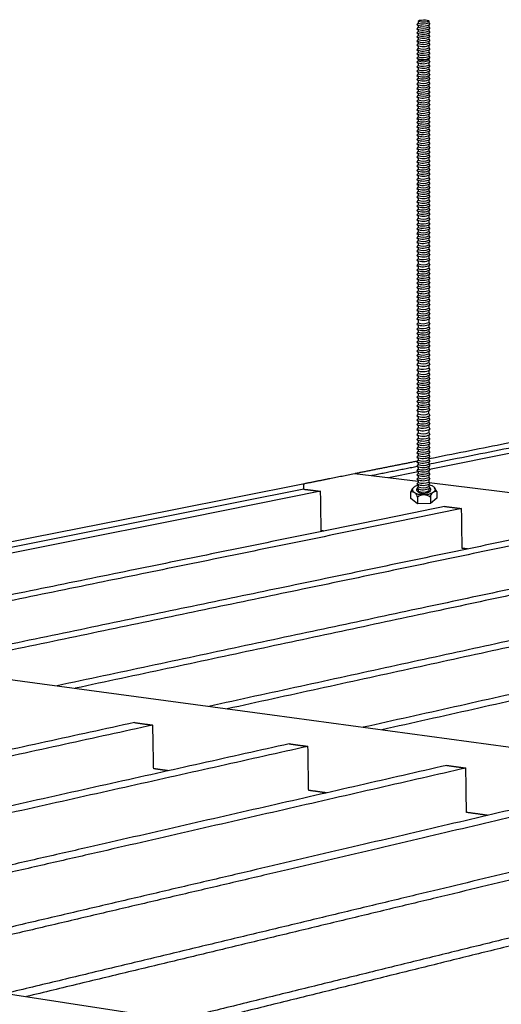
# Model space of a CAD drawing. Header units: millimetres. Extents: x 2538 to 24562, y 4449 to 23795.
# Tile 17 of 256: x 6750 to 6908, y 6913 to 7236. Entities that reach past the tile are written whole.
import ezdxf

# ---------------------------------------------------------------- set-up
doc = ezdxf.new("R2010")
doc.units = ezdxf.units.MM
doc.layers.add('_HD_tornillo', color=30, linetype='Continuous')
doc.layers.add('Make2D$Visible$Curves', color=7, linetype='Continuous', true_color=0x000000)

# ---------------------------------------------------------------- blocks, each defined once
blk = doc.blocks.new('varilla roscada ISO')
for p, q in [((1059.908, -963.578), (1059.822, -963.695)), ((1059.822, -963.695), (1059.908, -963.791)), ((1059.908, -963.901), (1059.822, -964.017)), ((1059.822, -964.017), (1059.908, -964.114)), ((1059.908, -963.455), (1059.908, -963.578)), ((1059.908, -963.777), (1059.908, -963.901)), ((1060.76, -963.391), (1060.76, -963.521)), ((1060.76, -963.421), (1060.76, -963.545)), ((1060.76, -963.758), (1060.832, -963.67)), ((1060.76, -963.744), (1060.76, -963.868)), ((1060.76, -964.081), (1060.832, -963.993)), ((1060.761, -963.545), (1060.832, -963.67)), ((1060.761, -963.867), (1060.832, -963.993)), ((1059.908, -964.223), (1059.822, -964.339)), ((1059.822, -964.339), (1059.908, -964.436)), ((1059.908, -964.546), (1059.822, -964.662)), ((1059.822, -964.662), (1059.908, -964.759)), ((1059.908, -964.1), (1059.908, -964.223)), ((1059.908, -964.422), (1059.908, -964.546)), ((1059.908, -964.744), (1059.908, -964.868)), ((1060.76, -964.066), (1060.76, -964.19)), ((1060.76, -964.403), (1060.832, -964.315)), ((1060.76, -964.389), (1060.76, -964.513)), ((1060.76, -964.726), (1060.832, -964.638)), ((1060.76, -964.711), (1060.76, -964.835)), ((1060.761, -964.19), (1060.832, -964.315)), ((1060.761, -964.512), (1060.832, -964.638)), ((1060.761, -964.835), (1060.832, -964.96)), ((1059.908, -964.868), (1059.822, -964.984)), ((1059.822, -964.984), (1059.908, -965.081)), ((1059.908, -965.191), (1059.822, -965.307)), ((1059.822, -965.307), (1059.908, -965.404)), ((1059.908, -965.552), (1059.822, -965.668)), ((1059.908, -965.081), (1059.908, -965.191)), ((1059.908, -965.404), (1059.908, -965.552)), ((1060.76, -965.048), (1060.832, -964.96)), ((1060.76, -965.048), (1060.76, -965.158)), ((1060.76, -965.371), (1060.832, -965.283)), ((1060.76, -965.371), (1060.76, -965.518)), ((1060.761, -965.157), (1060.832, -965.283)), ((1060.761, -965.518), (1060.832, -965.644)), ((1059.822, -965.668), (1059.908, -965.765)), ((1059.822, -965.668), (1059.908, -965.765)), ((1059.908, -965.887), (1059.822, -966.003)), ((1059.822, -966.003), (1059.908, -966.1)), ((1059.908, -966.224), (1059.822, -966.34)), ((1059.822, -966.34), (1059.908, -966.437)), ((1059.908, -965.765), (1059.908, -965.887)), ((1059.908, -966.1), (1059.908, -966.224)), ((1060.76, -965.731), (1060.832, -965.644)), ((1060.76, -965.731), (1060.832, -965.644)), ((1060.76, -965.731), (1060.76, -965.854)), ((1060.76, -966.067), (1060.832, -965.979)), ((1060.76, -966.067), (1060.76, -966.191)), ((1060.76, -966.404), (1060.832, -966.316)), ((1060.761, -965.853), (1060.832, -965.979)), ((1060.761, -966.19), (1060.832, -966.316)), ((1059.908, -966.546), (1059.822, -966.662)), ((1059.822, -966.662), (1059.908, -966.759)), ((1059.908, -966.907), (1059.822, -967.023)), ((1059.822, -967.023), (1059.908, -967.12)), ((1059.822, -967.023), (1059.908, -967.12)), ((1059.908, -966.437), (1059.908, -966.546)), ((1059.908, -966.759), (1059.908, -966.907)), ((1059.908, -967.12), (1059.908, -967.243)), ((1060.76, -966.404), (1060.76, -966.513)), ((1060.76, -966.726), (1060.832, -966.638)), ((1060.76, -966.726), (1060.76, -966.874)), ((1060.76, -967.087), (1060.832, -966.999)), ((1060.76, -967.087), (1060.832, -966.999)), ((1060.76, -967.087), (1060.76, -967.209)), ((1060.761, -966.513), (1060.832, -966.638)), ((1060.761, -966.873), (1060.832, -966.999)), ((1059.908, -967.243), (1059.822, -967.359)), ((1059.822, -967.359), (1059.908, -967.456)), ((1059.908, -967.579), (1059.822, -967.696)), ((1059.822, -967.696), (1059.908, -967.792)), ((1059.908, -967.902), (1059.822, -968.018)), ((1059.908, -967.456), (1059.908, -967.579)), ((1059.908, -967.792), (1059.908, -967.902)), ((1060.76, -967.423), (1060.832, -967.335)), ((1060.76, -967.423), (1060.76, -967.546)), ((1060.76, -967.759), (1060.832, -967.672)), ((1060.76, -967.759), (1060.76, -967.869)), ((1060.761, -967.209), (1060.832, -967.335)), ((1060.761, -967.546), (1060.832, -967.672)), ((1060.761, -967.868), (1060.832, -967.994)), ((1059.822, -968.018), (1059.908, -968.115)), ((1059.908, -968.263), (1059.822, -968.379)), ((1059.822, -968.379), (1059.908, -968.476)), ((1059.822, -968.379), (1059.908, -968.476)), ((1059.908, -968.598), (1059.822, -968.714)), ((1059.822, -968.714), (1059.908, -968.811)), ((1059.908, -968.115), (1059.908, -968.263)), ((1059.908, -968.476), (1059.908, -968.598)), ((1060.76, -968.082), (1060.832, -967.994)), ((1060.76, -968.082), (1060.76, -968.23)), ((1060.76, -968.443), (1060.832, -968.355)), ((1060.76, -968.443), (1060.832, -968.355)), ((1060.76, -968.443), (1060.76, -968.565)), ((1060.76, -968.778), (1060.832, -968.69)), ((1060.761, -968.229), (1060.832, -968.355)), ((1060.761, -968.565), (1060.832, -968.69)), ((1059.908, -968.935), (1059.822, -969.051)), ((1059.822, -969.051), (1059.908, -969.148)), ((1059.908, -969.258), (1059.822, -969.374)), ((1059.822, -969.374), (1059.908, -969.471)), ((1059.908, -968.811), (1059.908, -968.935)), ((1059.908, -969.148), (1059.908, -969.258)), ((1059.908, -969.471), (1059.908, -969.618)), ((1060.76, -968.778), (1060.76, -968.902)), ((1060.76, -969.115), (1060.832, -969.027)), ((1060.76, -969.115), (1060.76, -969.224)), ((1060.76, -969.437), (1060.832, -969.35)), ((1060.76, -969.437), (1060.76, -969.585)), ((1060.761, -968.901), (1060.832, -969.027)), ((1060.761, -969.224), (1060.832, -969.35)), ((1059.908, -969.618), (1059.822, -969.735)), ((1059.822, -969.735), (1059.908, -969.831)), ((1059.908, -969.943), (1059.822, -970.059)), ((1059.822, -970.059), (1059.908, -970.156)), ((1059.908, -969.831), (1059.908, -969.943)), ((1059.908, -970.156), (1059.908, -970.279)), ((1060.76, -969.798), (1060.832, -969.711)), ((1060.76, -969.798), (1060.76, -969.91)), ((1060.76, -970.123), (1060.832, -970.035)), ((1060.76, -970.123), (1060.76, -970.245)), ((1060.761, -969.585), (1060.832, -969.711)), ((1060.761, -969.909), (1060.832, -970.035)), ((1060.761, -970.245), (1060.832, -970.371)), ((1059.908, -970.279), (1059.822, -970.395)), ((1059.822, -970.395), (1059.908, -970.492)), ((1059.908, -970.615), (1059.822, -970.731)), ((1059.822, -970.731), (1059.908, -970.828)), ((1059.908, -970.958), (1059.822, -971.075)), ((1059.908, -970.492), (1059.908, -970.615)), ((1059.908, -970.828), (1059.908, -970.958)), ((1060.76, -970.458), (1060.832, -970.371)), ((1060.76, -970.458), (1060.76, -970.582)), ((1060.76, -970.795), (1060.832, -970.707)), ((1060.76, -970.795), (1060.76, -970.925)), ((1060.761, -970.582), (1060.832, -970.707)), ((1060.761, -970.925), (1060.832, -971.05)), ((1059.822, -971.075), (1059.908, -971.171)), ((1059.908, -971.297), (1059.822, -971.413)), ((1059.822, -971.413), (1059.908, -971.51)), ((1059.908, -971.622), (1059.822, -971.738)), ((1059.822, -971.738), (1059.908, -971.835)), ((1059.908, -971.171), (1059.908, -971.297)), ((1059.908, -971.51), (1059.908, -971.622)), ((1060.76, -971.138), (1060.832, -971.05)), ((1060.76, -971.138), (1060.76, -971.264)), ((1060.76, -971.477), (1060.832, -971.389)), ((1060.76, -971.477), (1060.76, -971.589)), ((1060.76, -971.802), (1060.832, -971.714)), ((1060.76, -971.802), (1060.76, -971.924)), ((1060.761, -971.264), (1060.832, -971.389)), ((1060.761, -971.588), (1060.832, -971.714)), ((1059.908, -971.957), (1059.822, -972.074)), ((1059.822, -972.074), (1059.908, -972.17)), ((1059.908, -972.294), (1059.822, -972.41)), ((1059.822, -972.41), (1059.908, -972.507)), ((1059.908, -971.835), (1059.908, -971.957)), ((1059.908, -972.17), (1059.908, -972.294)), ((1059.908, -972.507), (1059.908, -972.637)), ((1060.76, -972.137), (1060.832, -972.049)), ((1060.76, -972.137), (1060.76, -972.261)), ((1060.76, -972.474), (1060.832, -972.386)), ((1060.76, -972.474), (1060.76, -972.604)), ((1060.761, -971.924), (1060.832, -972.049)), ((1060.761, -972.26), (1060.832, -972.386)), ((1059.908, -972.637), (1059.822, -972.753)), ((1059.822, -972.753), (1059.908, -972.85)), ((1059.908, -972.98), (1059.822, -973.096)), ((1059.822, -973.096), (1059.908, -973.193)), ((1059.908, -973.326), (1059.822, -973.443)), ((1059.908, -972.85), (1059.908, -972.98)), ((1059.908, -973.193), (1059.908, -973.326)), ((1060.76, -972.817), (1060.832, -972.729)), ((1060.76, -972.817), (1060.76, -972.947)), ((1060.76, -973.16), (1060.832, -973.072)), ((1060.76, -973.16), (1060.76, -973.293)), ((1060.761, -972.603), (1060.832, -972.729)), ((1060.761, -972.947), (1060.832, -973.072)), ((1060.761, -973.293), (1060.832, -973.419)), ((1059.822, -973.443), (1059.908, -973.539)), ((1059.908, -973.67), (1059.822, -973.786)), ((1059.822, -973.786), (1059.908, -973.883)), ((1059.908, -974.013), (1059.822, -974.129)), ((1059.822, -974.129), (1059.908, -974.226)), ((1059.908, -973.539), (1059.908, -973.67)), ((1059.908, -973.883), (1059.908, -974.013)), ((1060.76, -973.506), (1060.832, -973.419)), ((1060.76, -973.506), (1060.76, -973.636)), ((1060.76, -973.849), (1060.832, -973.762)), ((1060.76, -973.849), (1060.76, -973.979)), ((1060.76, -974.192), (1060.832, -974.105)), ((1060.761, -973.636), (1060.832, -973.762)), ((1060.761, -973.979), (1060.832, -974.105)), ((1059.908, -974.378), (1059.822, -974.494)), ((1059.822, -974.494), (1059.908, -974.591)), ((1059.908, -974.724), (1059.822, -974.84)), ((1059.822, -974.84), (1059.908, -974.937)), ((1059.908, -974.226), (1059.908, -974.378)), ((1059.908, -974.591), (1059.908, -974.724)), ((1060.76, -974.192), (1060.76, -974.344)), ((1060.76, -974.557), (1060.832, -974.47)), ((1060.76, -974.557), (1060.76, -974.691)), ((1060.76, -974.904), (1060.832, -974.816)), ((1060.76, -974.904), (1060.76, -975.034)), ((1060.761, -974.344), (1060.832, -974.47)), ((1060.761, -974.69), (1060.832, -974.816)), ((1059.908, -975.067), (1059.822, -975.183)), ((1059.822, -975.183), (1059.908, -975.28)), ((1059.908, -975.41), (1059.822, -975.526)), ((1059.822, -975.526), (1059.908, -975.623)), ((1059.908, -974.937), (1059.908, -975.067)), ((1059.908, -975.28), (1059.908, -975.41)), ((1059.908, -975.623), (1059.908, -975.79)), ((1060.76, -975.247), (1060.832, -975.159)), ((1060.76, -975.247), (1060.76, -975.377)), ((1060.76, -975.59), (1060.832, -975.502)), ((1060.76, -975.59), (1060.76, -975.757)), ((1060.761, -975.033), (1060.832, -975.159)), ((1060.761, -975.376), (1060.832, -975.502)), ((1059.908, -975.79), (1059.822, -975.906)), ((1059.822, -975.906), (1059.908, -976.003)), ((1059.908, -976.133), (1059.822, -976.25)), ((1059.822, -976.25), (1059.908, -976.346)), ((1059.908, -976.003), (1059.908, -976.133)), ((1059.908, -976.346), (1059.908, -976.48)), ((1060.76, -975.97), (1060.832, -975.882)), ((1060.76, -975.97), (1060.76, -976.1)), ((1060.76, -976.313), (1060.832, -976.225)), ((1060.76, -976.313), (1060.76, -976.446)), ((1060.761, -975.757), (1060.832, -975.882)), ((1060.761, -976.1), (1060.832, -976.225)), ((1060.761, -976.446), (1060.832, -976.572)), ((1059.908, -976.48), (1059.822, -976.596)), ((1059.822, -976.596), (1059.908, -976.693)), ((1059.908, -976.823), (1059.822, -976.939)), ((1059.822, -976.939), (1059.908, -977.036)), ((1059.908, -977.166), (1059.822, -977.282)), ((1059.908, -976.693), (1059.908, -976.823)), ((1059.908, -977.036), (1059.908, -977.166)), ((1060.76, -976.659), (1060.832, -976.572)), ((1060.76, -976.659), (1060.76, -976.789)), ((1060.76, -977.002), (1060.832, -976.915)), ((1060.76, -977.002), (1060.76, -977.133)), ((1060.761, -976.789), (1060.832, -976.915)), ((1060.761, -977.132), (1060.832, -977.258)), ((1059.822, -977.282), (1059.908, -977.379)), ((1059.908, -977.531), (1059.822, -977.647)), ((1059.822, -977.647), (1059.908, -977.744)), ((1059.908, -977.877), (1059.822, -977.993)), ((1059.822, -977.993), (1059.908, -978.09)), ((1059.908, -977.379), (1059.908, -977.531)), ((1059.908, -977.744), (1059.908, -977.877)), ((1060.76, -977.346), (1060.832, -977.258)), ((1060.76, -977.346), (1060.76, -977.497)), ((1060.76, -977.71), (1060.832, -977.623)), ((1060.76, -977.71), (1060.76, -977.844)), ((1060.76, -978.057), (1060.832, -977.969)), ((1060.761, -977.497), (1060.832, -977.623)), ((1060.761, -977.843), (1060.832, -977.969)), ((1059.908, -978.22), (1059.822, -978.336)), ((1059.822, -978.336), (1059.908, -978.433)), ((1059.908, -978.563), (1059.822, -978.679)), ((1059.822, -978.679), (1059.908, -978.776)), ((1059.908, -978.09), (1059.908, -978.22)), ((1059.908, -978.433), (1059.908, -978.563)), ((1059.908, -978.776), (1059.908, -978.95)), ((1060.76, -978.057), (1060.76, -978.187)), ((1060.76, -978.4), (1060.832, -978.312)), ((1060.76, -978.4), (1060.76, -978.53)), ((1060.76, -978.743), (1060.832, -978.655)), ((1060.76, -978.743), (1060.76, -978.917)), ((1060.761, -978.186), (1060.832, -978.312)), ((1060.761, -978.529), (1060.832, -978.655)), ((1059.908, -978.95), (1059.822, -979.066)), ((1059.822, -979.066), (1059.908, -979.163)), ((1059.908, -979.33), (1059.822, -979.446)), ((1059.822, -979.446), (1059.908, -979.543)), ((1059.908, -979.163), (1059.908, -979.33)), ((1059.908, -979.543), (1059.908, -979.673)), ((1060.76, -979.13), (1060.832, -979.042)), ((1060.76, -979.13), (1060.76, -979.297)), ((1060.76, -979.51), (1060.832, -979.422)), ((1060.76, -979.51), (1060.76, -979.64)), ((1060.761, -978.916), (1060.832, -979.042)), ((1060.761, -979.297), (1060.832, -979.422)), ((1059.908, -979.673), (1059.822, -979.789)), ((1059.822, -979.789), (1059.908, -979.886)), ((1059.908, -980.019), (1059.822, -980.136)), ((1059.822, -980.136), (1059.908, -980.233)), ((1059.908, -979.886), (1059.908, -980.019)), ((1059.908, -980.233), (1059.908, -980.363)), ((1060.76, -979.853), (1060.832, -979.765)), ((1060.76, -979.853), (1060.76, -979.986)), ((1060.76, -980.199), (1060.832, -980.112)), ((1060.76, -980.199), (1060.76, -980.329)), ((1060.761, -979.64), (1060.832, -979.765)), ((1060.761, -979.986), (1060.832, -980.112)), ((1060.761, -980.329), (1060.832, -980.455)), ((1059.908, -980.363), (1059.822, -980.479)), ((1059.822, -980.479), (1059.908, -980.576)), ((1059.908, -980.706), (1059.822, -980.822)), ((1059.822, -980.822), (1059.908, -980.919)), ((1059.908, -981.071), (1059.822, -981.187)), ((1059.908, -980.576), (1059.908, -980.706)), ((1059.908, -980.919), (1059.908, -981.071)), ((1060.76, -980.542), (1060.832, -980.455)), ((1060.76, -980.542), (1060.76, -980.672)), ((1060.76, -980.885), (1060.832, -980.798)), ((1060.76, -980.885), (1060.76, -981.037)), ((1060.761, -980.672), (1060.832, -980.798)), ((1060.761, -981.037), (1060.832, -981.163)), ((1059.822, -981.187), (1059.908, -981.284)), ((1059.908, -981.417), (1059.822, -981.533)), ((1059.822, -981.533), (1059.908, -981.63)), ((1059.908, -981.76), (1059.822, -981.876)), ((1059.822, -981.876), (1059.908, -981.973)), ((1059.908, -981.284), (1059.908, -981.417)), ((1059.908, -981.63), (1059.908, -981.76)), ((1060.76, -981.25), (1060.832, -981.163)), ((1060.76, -981.25), (1060.76, -981.384)), ((1060.76, -981.597), (1060.832, -981.509)), ((1060.76, -981.597), (1060.76, -981.727)), ((1060.76, -981.94), (1060.832, -981.852)), ((1060.761, -981.383), (1060.832, -981.509)), ((1060.761, -981.726), (1060.832, -981.852)), ((1059.908, -982.138), (1059.822, -982.254)), ((1059.822, -982.254), (1059.908, -982.351)), ((1059.908, -982.541), (1059.822, -982.657)), ((1059.822, -982.657), (1059.908, -982.754)), ((1059.908, -981.973), (1059.908, -982.138)), ((1059.908, -982.351), (1059.908, -982.541)), ((1060.76, -981.94), (1060.76, -982.105)), ((1060.76, -982.318), (1060.832, -982.23)), ((1060.76, -982.318), (1060.76, -982.508)), ((1060.76, -982.721), (1060.832, -982.633)), ((1060.761, -982.104), (1060.832, -982.23)), ((1060.761, -982.507), (1060.832, -982.633)), ((1059.908, -982.921), (1059.822, -983.038)), ((1059.822, -983.038), (1059.908, -983.134)), ((1059.908, -983.264), (1059.822, -983.381)), ((1059.822, -983.381), (1059.908, -983.477)), ((1059.908, -982.754), (1059.908, -982.921)), ((1059.908, -983.134), (1059.908, -983.264)), ((1060.76, -982.721), (1060.76, -982.888)), ((1060.76, -983.101), (1060.832, -983.013)), ((1060.76, -983.101), (1060.76, -983.231)), ((1060.76, -983.444), (1060.832, -983.357)), ((1060.76, -983.444), (1060.76, -983.577)), ((1060.761, -982.888), (1060.832, -983.013)), ((1060.761, -983.231), (1060.832, -983.357)), ((1059.908, -983.611), (1059.822, -983.727)), ((1059.822, -983.727), (1059.908, -983.824)), ((1059.908, -983.954), (1059.822, -984.07)), ((1059.822, -984.07), (1059.908, -984.167)), ((1059.908, -983.477), (1059.908, -983.611)), ((1059.908, -983.824), (1059.908, -983.954)), ((1059.908, -984.167), (1059.908, -984.297)), ((1060.76, -983.79), (1060.832, -983.703)), ((1060.76, -983.79), (1060.76, -983.921)), ((1060.76, -984.134), (1060.832, -984.046)), ((1060.76, -984.134), (1060.76, -984.264)), ((1060.761, -983.577), (1060.832, -983.703)), ((1060.761, -983.92), (1060.832, -984.046)), ((1059.908, -984.297), (1059.822, -984.413)), ((1059.822, -984.413), (1059.908, -984.51)), ((1059.908, -984.662), (1059.822, -984.778)), ((1059.822, -984.778), (1059.908, -984.875)), ((1059.908, -984.51), (1059.908, -984.662)), ((1059.908, -984.875), (1059.908, -985.008)), ((1060.76, -984.477), (1060.832, -984.389)), ((1060.76, -984.477), (1060.76, -984.629)), ((1060.76, -984.842), (1060.832, -984.754)), ((1060.76, -984.842), (1060.76, -984.975)), ((1060.761, -984.263), (1060.832, -984.389)), ((1060.761, -984.628), (1060.832, -984.754)), ((1060.761, -984.974), (1060.832, -985.1)), ((1059.908, -985.008), (1059.822, -985.124)), ((1059.822, -985.124), (1059.908, -985.221)), ((1059.908, -985.351), (1059.822, -985.467)), ((1059.822, -985.467), (1059.908, -985.564)), ((1059.908, -985.694), (1059.822, -985.81)), ((1059.908, -985.221), (1059.908, -985.351)), ((1059.908, -985.564), (1059.908, -985.694)), ((1060.76, -985.188), (1060.832, -985.1)), ((1060.76, -985.188), (1060.76, -985.318)), ((1060.76, -985.531), (1060.832, -985.443)), ((1060.76, -985.531), (1060.76, -985.661)), ((1060.761, -985.317), (1060.832, -985.443)), ((1060.761, -985.66), (1060.832, -985.786)), ((1059.822, -985.81), (1059.908, -985.907)), ((1059.908, -986.061), (1059.822, -986.177)), ((1059.822, -986.177), (1059.908, -986.274)), ((1059.908, -986.404), (1059.822, -986.52)), ((1059.822, -986.52), (1059.908, -986.617)), ((1059.908, -985.907), (1059.908, -986.061)), ((1059.908, -986.274), (1059.908, -986.404)), ((1060.76, -985.874), (1060.832, -985.786)), ((1060.76, -985.874), (1060.76, -986.028)), ((1060.76, -986.241), (1060.832, -986.153)), ((1060.76, -986.241), (1060.76, -986.371)), ((1060.76, -986.584), (1060.832, -986.496)), ((1060.761, -986.027), (1060.832, -986.153)), ((1060.761, -986.37), (1060.832, -986.496)), ((1059.908, -986.747), (1059.822, -986.863)), ((1059.822, -986.863), (1059.908, -986.96)), ((1059.908, -987.185), (1059.822, -987.301)), ((1059.822, -987.301), (1059.908, -987.398)), ((1059.908, -986.617), (1059.908, -986.747)), ((1059.908, -986.96), (1059.908, -987.185)), ((1060.76, -986.584), (1060.76, -986.714)), ((1060.76, -986.927), (1060.832, -986.839)), ((1060.76, -986.927), (1060.76, -987.152)), ((1060.76, -987.365), (1060.832, -987.277)), ((1060.761, -986.713), (1060.832, -986.839)), ((1060.761, -987.151), (1060.832, -987.277)), ((1059.908, -987.566), (1059.822, -987.682)), ((1059.822, -987.682), (1059.908, -987.779)), ((1059.908, -987.909), (1059.822, -988.025)), ((1059.822, -988.025), (1059.908, -988.122)), ((1059.908, -987.398), (1059.908, -987.566)), ((1059.908, -987.779), (1059.908, -987.909)), ((1060.76, -987.365), (1060.76, -987.532)), ((1060.76, -987.745), (1060.832, -987.658)), ((1060.76, -987.745), (1060.76, -987.875)), ((1060.76, -988.089), (1060.832, -988.001)), ((1060.76, -988.089), (1060.76, -988.222)), ((1060.761, -987.532), (1060.832, -987.658)), ((1060.761, -987.875), (1060.832, -988.001)), ((1059.908, -988.255), (1059.822, -988.371)), ((1059.822, -988.371), (1059.908, -988.468)), ((1059.908, -988.598), (1059.822, -988.714)), ((1059.822, -988.714), (1059.908, -988.811)), ((1059.908, -988.122), (1059.908, -988.255)), ((1059.908, -988.468), (1059.908, -988.598)), ((1059.908, -988.811), (1059.908, -988.941)), ((1060.76, -988.435), (1060.832, -988.347)), ((1060.76, -988.435), (1060.76, -988.565)), ((1060.76, -988.778), (1060.832, -988.69)), ((1060.76, -988.778), (1060.76, -988.908)), ((1060.761, -988.221), (1060.832, -988.347)), ((1060.761, -988.564), (1060.832, -988.69)), ((1059.908, -988.941), (1059.822, -989.057)), ((1059.822, -989.057), (1059.908, -989.154)), ((1059.908, -989.306), (1059.822, -989.422)), ((1059.822, -989.422), (1059.908, -989.519)), ((1059.908, -989.652), (1059.822, -989.768)), ((1059.908, -989.154), (1059.908, -989.306)), ((1059.908, -989.519), (1059.908, -989.652)), ((1060.76, -989.121), (1060.832, -989.033)), ((1060.76, -989.121), (1060.76, -989.273)), ((1060.76, -989.486), (1060.832, -989.398)), ((1060.76, -989.486), (1060.76, -989.619)), ((1060.761, -988.907), (1060.832, -989.033)), ((1060.761, -989.272), (1060.832, -989.398)), ((1060.761, -989.618), (1060.832, -989.744)), ((1059.822, -989.768), (1059.908, -989.865)), ((1059.908, -989.995), (1059.822, -990.111)), ((1059.822, -990.111), (1059.908, -990.208)), ((1059.908, -990.338), (1059.822, -990.492)), ((1059.908, -989.865), (1059.908, -989.995)), ((1059.908, -990.208), (1059.908, -990.338)), ((1060.76, -989.832), (1060.832, -989.744)), ((1060.76, -989.832), (1060.76, -989.962)), ((1060.76, -990.175), (1060.832, -990.087)), ((1060.76, -990.175), (1060.76, -990.305)), ((1060.761, -989.962), (1060.832, -990.087)), ((1060.761, -990.305), (1060.832, -990.468)), ((1059.822, -990.492), (1059.908, -990.589)), ((1059.908, -990.776), (1059.822, -990.92)), ((1059.822, -990.92), (1059.908, -991.017)), ((1059.908, -991.184), (1059.822, -991.301)), ((1059.908, -990.589), (1059.908, -990.776)), ((1059.908, -991.017), (1059.908, -991.184)), ((1060.76, -990.556), (1060.832, -990.468)), ((1060.76, -990.556), (1060.76, -990.742)), ((1060.76, -990.984), (1060.832, -990.896)), ((1060.76, -990.984), (1060.76, -991.151)), ((1060.761, -990.742), (1060.832, -990.896)), ((1060.761, -991.151), (1060.832, -991.277)), ((1059.822, -991.301), (1059.908, -991.397)), ((1059.908, -991.527), (1059.822, -991.644)), ((1059.822, -991.644), (1059.908, -991.74)), ((1059.908, -991.874), (1059.822, -991.99)), ((1059.908, -991.397), (1059.908, -991.527)), ((1059.908, -991.74), (1059.908, -991.874)), ((1060.76, -991.364), (1060.832, -991.277)), ((1060.76, -991.364), (1060.76, -991.494)), ((1060.76, -991.707), (1060.832, -991.62)), ((1060.76, -991.707), (1060.76, -991.84)), ((1060.76, -992.053), (1060.832, -991.966)), ((1060.761, -991.494), (1060.832, -991.62)), ((1060.761, -991.84), (1060.832, -991.966)), ((1059.822, -991.99), (1059.908, -992.087)), ((1059.908, -992.217), (1059.822, -992.333)), ((1059.822, -992.333), (1059.908, -992.43)), ((1059.908, -992.56), (1059.822, -992.676)), ((1059.822, -992.676), (1059.908, -992.773)), ((1059.908, -992.087), (1059.908, -992.217)), ((1059.908, -992.43), (1059.908, -992.56)), ((1060.76, -992.053), (1060.76, -992.184)), ((1060.76, -992.397), (1060.832, -992.309)), ((1060.76, -992.397), (1060.76, -992.527)), ((1060.76, -992.74), (1060.832, -992.652)), ((1060.76, -992.74), (1060.76, -992.892)), ((1060.761, -992.183), (1060.832, -992.309)), ((1060.761, -992.526), (1060.832, -992.652)), ((1059.908, -992.925), (1059.822, -993.041)), ((1059.822, -993.041), (1059.908, -993.138)), ((1059.908, -993.271), (1059.822, -993.387)), ((1059.822, -993.387), (1059.908, -993.484)), ((1059.908, -992.773), (1059.908, -992.925)), ((1059.908, -993.138), (1059.908, -993.271)), ((1059.908, -993.484), (1059.908, -993.614)), ((1060.76, -993.105), (1060.832, -993.017)), ((1060.76, -993.105), (1060.76, -993.238)), ((1060.76, -993.451), (1060.832, -993.363)), ((1060.76, -993.451), (1060.76, -993.581)), ((1060.761, -992.891), (1060.832, -993.017)), ((1060.761, -993.237), (1060.832, -993.363)), ((1059.908, -993.614), (1059.822, -993.73)), ((1059.822, -993.73), (1059.908, -993.827)), ((1059.908, -993.957), (1059.822, -994.088)), ((1059.822, -994.088), (1059.908, -994.185)), ((1059.908, -993.827), (1059.908, -993.957)), ((1059.908, -994.362), (1059.908, -994.185)), ((1060.76, -993.794), (1060.832, -993.706)), ((1060.76, -993.794), (1060.76, -993.924)), ((1060.76, -994.152), (1060.832, -994.064)), ((1060.761, -993.58), (1060.832, -993.706)), ((1060.761, -993.923), (1060.832, -994.064)), ((1060.761, -994.328), (1060.761, -994.15)), ((1059.908, -994.362), (1059.822, -994.505)), ((1059.822, -994.505), (1059.908, -994.602)), ((1059.908, -994.735), (1059.822, -994.851)), ((1059.822, -994.851), (1059.908, -994.948)), ((1059.908, -995.078), (1059.822, -995.194)), ((1059.908, -994.602), (1059.908, -994.735)), ((1059.908, -994.948), (1059.908, -995.078)), ((1060.76, -994.569), (1060.832, -994.481)), ((1060.76, -994.569), (1060.76, -994.702)), ((1060.76, -994.915), (1060.832, -994.827)), ((1060.76, -994.915), (1060.76, -995.045)), ((1060.761, -994.328), (1060.832, -994.481)), ((1060.761, -994.701), (1060.832, -994.827)), ((1060.761, -995.044), (1060.832, -995.17)), ((1059.822, -995.194), (1059.908, -995.291)), ((1059.908, -995.421), (1059.822, -995.575)), ((1059.822, -995.575), (1059.908, -995.672)), ((1059.908, -995.858), (1059.822, -996.003)), ((1059.908, -995.291), (1059.908, -995.421)), ((1059.908, -995.672), (1059.908, -995.858)), ((1060.76, -995.258), (1060.832, -995.17)), ((1060.76, -995.258), (1060.76, -995.388)), ((1060.76, -995.639), (1060.832, -995.551)), ((1060.76, -995.639), (1060.76, -995.825)), ((1060.761, -995.387), (1060.832, -995.551)), ((1060.761, -995.825), (1060.832, -995.979)), ((1059.822, -996.003), (1059.908, -996.1)), ((1059.908, -996.267), (1059.822, -996.383)), ((1059.822, -996.383), (1059.908, -996.48)), ((1059.908, -996.61), (1059.822, -996.726)), ((1059.908, -996.1), (1059.908, -996.267)), ((1059.908, -996.48), (1059.908, -996.61)), ((1060.76, -996.067), (1060.832, -995.979)), ((1060.76, -996.067), (1060.76, -996.234)), ((1060.76, -996.447), (1060.832, -996.359)), ((1060.76, -996.447), (1060.76, -996.577)), ((1060.761, -996.233), (1060.832, -996.359)), ((1060.761, -996.577), (1060.832, -996.702)), ((1059.822, -996.726), (1059.908, -996.823)), ((1059.908, -996.956), (1059.822, -997.073)), ((1059.822, -997.073), (1059.908, -997.169)), ((1059.908, -997.3), (1059.822, -997.416)), ((1059.908, -996.823), (1059.908, -996.956)), ((1059.908, -997.169), (1059.908, -997.3)), ((1060.76, -996.79), (1060.832, -996.702)), ((1060.76, -996.79), (1060.76, -996.923)), ((1060.76, -997.136), (1060.832, -997.049)), ((1060.76, -997.136), (1060.76, -997.266)), ((1060.76, -997.479), (1060.832, -997.392)), ((1060.761, -996.923), (1060.832, -997.049)), ((1060.761, -997.266), (1060.832, -997.392)), ((1059.822, -997.416), (1059.908, -997.513)), ((1059.908, -997.643), (1059.822, -997.759)), ((1059.822, -997.759), (1059.908, -997.856)), ((1059.908, -998.008), (1059.822, -998.124)), ((1059.822, -998.124), (1059.908, -998.221)), ((1059.908, -997.513), (1059.908, -997.643)), ((1059.908, -997.856), (1059.908, -998.008)), ((1060.76, -997.479), (1060.76, -997.609)), ((1060.76, -997.822), (1060.832, -997.735)), ((1060.76, -997.822), (1060.76, -997.974)), ((1060.76, -998.187), (1060.832, -998.1)), ((1060.76, -998.187), (1060.76, -998.321)), ((1060.761, -997.609), (1060.832, -997.735)), ((1060.761, -997.974), (1060.832, -998.1)), ((1059.908, -998.354), (1059.822, -998.47)), ((1059.822, -998.47), (1059.908, -998.567)), ((1059.908, -998.697), (1059.822, -998.813)), ((1059.822, -998.813), (1059.908, -998.91)), ((1059.908, -998.221), (1059.908, -998.354)), ((1059.908, -998.567), (1059.908, -998.697)), ((1059.908, -998.91), (1059.908, -999.04)), ((1060.76, -998.534), (1060.832, -998.446)), ((1060.76, -998.534), (1060.76, -998.664)), ((1060.76, -998.877), (1060.832, -998.789)), ((1060.76, -998.877), (1060.76, -999.007)), ((1060.761, -998.32), (1060.832, -998.446)), ((1060.761, -998.663), (1060.832, -998.789)), ((1059.908, -999.04), (1059.822, -999.156)), ((1059.822, -999.156), (1059.908, -999.253)), ((1059.908, -999.395), (1059.822, -999.511)), ((1059.822, -999.511), (1059.908, -999.608)), ((1059.908, -999.253), (1059.908, -999.395)), ((1059.908, -999.608), (1059.908, -999.76)), ((1060.76, -999.22), (1060.832, -999.132)), ((1060.76, -999.22), (1060.76, -999.362)), ((1060.76, -999.575), (1060.832, -999.487)), ((1060.76, -999.575), (1060.76, -999.727)), ((1060.761, -999.006), (1060.832, -999.132)), ((1060.761, -999.361), (1060.832, -999.487)), ((1060.761, -999.726), (1060.832, -999.852)), ((1059.334, -1000.5), (1059.5, -1000.215)), ((1059.341, -1001.012), (1059.334, -1000.5)), ((1059.908, -999.76), (1059.822, -999.876)), ((1059.822, -999.876), (1059.908, -999.973)), ((1059.908, -1000.106), (1059.822, -1000.222)), ((1059.822, -1000.222), (1059.908, -1000.319)), ((1059.908, -1000.449), (1059.881, -1000.486)), ((1059.908, -999.973), (1059.908, -1000.106)), ((1059.908, -1000.319), (1059.908, -1000.449)), ((1060.76, -999.94), (1060.832, -999.852)), ((1060.76, -999.94), (1060.76, -1000.073)), ((1060.76, -1000.286), (1060.832, -1000.198)), ((1060.76, -1000.286), (1060.76, -1000.416)), ((1060.761, -1000.072), (1060.832, -1000.198)), ((1060.761, -1000.415), (1060.803, -1000.489)), ((1061.383, -1000.473), (1061.21, -1000.192)), ((1061.383, -1000.473), (1061.39, -1000.985)), ((1059.859, -1001.432), (1059.341, -1001.012)), ((1059.852, -1000.92), (1059.859, -1001.432)), ((1060.876, -1000.906), (1060.883, -1001.419)), ((1061.39, -1000.985), (1060.883, -1001.419)), ((1060.883, -1001.419), (1059.859, -1001.432))]:
    blk.add_line(p, q)
for points in [[(1060.767, -999.932, -0.050174), (1060.979, -1000.006, -0.103273), (1061.188, -1000.161, -0.179504), (1061.243, -1000.304, -0.179504), (1061.192, -1000.448, -0.103273), (1060.987, -1000.609, -0.06305), (1060.721, -1000.702, -0.049252), (1060.362, -1000.743, -0.049252), (1060.003, -1000.712, -0.06305), (1059.734, -1000.626, -0.103273), (1059.525, -1000.47, -0.179504), (1059.47, -1000.328, -0.179504), (1059.521, -1000.183, -0.103273), (1059.726, -1000.022, -0.040066), (1059.892, -999.955)], [(1060.795, -1000.132, -0.054589), (1060.852, -1000.197, -0.152216), (1060.89, -1000.311, -0.152216), (1060.855, -1000.426, -0.106943), (1060.734, -1000.543, -0.074343), (1060.569, -1000.614, -0.060974), (1060.352, -1000.643, -0.060974), (1060.134, -1000.62, -0.074343), (1059.967, -1000.553, -0.106943), (1059.842, -1000.439, -0.152216), (1059.805, -1000.325, -0.124765), (1059.828, -1000.229, -0.124765)]]:
    blk.add_lwpolyline(points, format="xyb")
for centre, radius, start, end in [((1060.304, -962.689), 1.115, 244.4352, 298.29184), ((1060.304, -963.011), 1.115, 244.4352, 298.29184), ((1060.293, -962.499), 1.146, 250.38545, 294.07513), ((1060.293, -962.822), 1.146, 250.38545, 294.07513), ((1060.304, -963.334), 1.115, 244.4352, 298.29184), ((1060.304, -963.656), 1.115, 244.4352, 298.29184), ((1060.293, -963.144), 1.146, 250.38545, 294.07513), ((1060.293, -963.466), 1.146, 250.38545, 294.07513), ((1060.293, -963.789), 1.146, 250.38545, 294.07513), ((1060.304, -963.979), 1.115, 244.4352, 298.29184), ((1060.304, -964.301), 1.115, 244.4352, 298.29184), ((1060.293, -964.111), 1.146, 250.38545, 294.07513), ((1060.293, -964.472), 1.146, 250.38545, 294.07513), ((1060.304, -964.662), 1.115, 244.4352, 298.29184), ((1060.304, -964.997), 1.115, 244.4352, 298.29184), ((1060.304, -965.334), 1.115, 244.4352, 298.29184), ((1060.293, -964.808), 1.146, 250.38545, 294.07513), ((1060.293, -965.145), 1.146, 250.38545, 294.07513), ((1060.304, -965.657), 1.115, 244.4352, 298.29184), ((1060.304, -966.018), 1.115, 244.4352, 298.29184), ((1060.293, -965.358), 1.146, 250.38545, 294.07513), ((1060.293, -965.467), 1.146, 250.38545, 294.07513), ((1060.293, -965.828), 1.146, 250.38545, 294.07513), ((1060.304, -966.353), 1.115, 244.4352, 298.29184), ((1060.304, -966.69), 1.115, 244.4352, 298.29184), ((1060.293, -966.163), 1.146, 250.38545, 294.07513), ((1060.293, -966.5), 1.146, 250.38545, 294.07513), ((1060.293, -966.823), 1.146, 250.38545, 294.07513), ((1060.304, -967.012), 1.115, 244.4352, 298.29184), ((1060.304, -967.373), 1.115, 244.4352, 298.29184), ((1060.304, -967.709), 1.115, 244.4352, 298.29184), ((1060.293, -967.184), 1.146, 250.38545, 294.07513), ((1060.293, -967.519), 1.146, 250.38545, 294.07513), ((1060.304, -968.045), 1.115, 244.4352, 298.29184), ((1060.304, -968.368), 1.115, 244.4352, 298.29184), ((1060.293, -967.856), 1.146, 250.38545, 294.07513), ((1060.293, -968.178), 1.146, 250.38545, 294.07513), ((1060.304, -968.729), 1.115, 244.4352, 298.29184), ((1060.304, -969.053), 1.115, 244.4352, 298.29184), ((1060.293, -968.539), 1.146, 250.38545, 294.07513), ((1060.293, -968.864), 1.146, 250.38545, 294.07513), ((1060.293, -969.199), 1.146, 250.38545, 294.07513), ((1060.304, -969.389), 1.115, 244.4352, 298.29184), ((1060.304, -969.726), 1.115, 244.4352, 298.29184), ((1060.293, -969.536), 1.146, 250.38545, 294.07513), ((1060.293, -969.879), 1.146, 250.38545, 294.07513), ((1060.304, -970.069), 1.115, 244.4352, 298.29184), ((1060.304, -970.408), 1.115, 244.4352, 298.29184), ((1060.304, -970.732), 1.115, 244.4352, 298.29184), ((1060.293, -970.218), 1.146, 250.38545, 294.07513), ((1060.293, -970.543), 1.146, 250.38545, 294.07513), ((1060.304, -971.068), 1.115, 244.4352, 298.29184), ((1060.304, -971.405), 1.115, 244.4352, 298.29184), ((1060.293, -970.878), 1.146, 250.38545, 294.07513), ((1060.293, -971.215), 1.146, 250.38545, 294.07513), ((1060.304, -971.748), 1.115, 244.4352, 298.29184), ((1060.304, -972.091), 1.115, 244.4352, 298.29184), ((1060.293, -971.558), 1.146, 250.38545, 294.07513), ((1060.293, -971.901), 1.146, 250.38545, 294.07513), ((1060.293, -972.247), 1.146, 250.38545, 294.07513), ((1060.304, -972.437), 1.115, 244.4352, 298.29184), ((1060.304, -972.78), 1.115, 244.4352, 298.29184), ((1060.304, -973.123), 1.115, 244.4352, 298.29184), ((1060.293, -972.59), 1.146, 250.38545, 294.07513), ((1060.293, -972.933), 1.146, 250.38545, 294.07513), ((1060.304, -973.488), 1.115, 244.4352, 298.29184), ((1060.304, -973.834), 1.115, 244.4352, 298.29184), ((1060.293, -973.298), 1.146, 250.38545, 294.07513), ((1060.293, -973.644), 1.146, 250.38545, 294.07513), ((1060.304, -974.177), 1.115, 244.4352, 298.29184), ((1060.304, -974.52), 1.115, 244.4352, 298.29184), ((1060.293, -973.988), 1.146, 250.38545, 294.07513), ((1060.293, -974.331), 1.146, 250.38545, 294.07513), ((1060.304, -974.901), 1.115, 244.4352, 298.29184), ((1060.304, -975.244), 1.115, 244.4352, 298.29184), ((1060.293, -974.711), 1.146, 250.38545, 294.07513), ((1060.293, -975.054), 1.146, 250.38545, 294.07513), ((1060.293, -975.4), 1.146, 250.38545, 294.07513), ((1060.304, -975.59), 1.115, 244.4352, 298.29184), ((1060.304, -975.933), 1.115, 244.4352, 298.29184), ((1060.293, -975.743), 1.146, 250.38545, 294.07513), ((1060.293, -976.086), 1.146, 250.38545, 294.07513), ((1060.304, -976.276), 1.115, 244.4352, 298.29184), ((1060.304, -976.641), 1.115, 244.4352, 298.29184), ((1060.304, -976.987), 1.115, 244.4352, 298.29184), ((1060.293, -976.451), 1.146, 250.38545, 294.07513), ((1060.293, -976.798), 1.146, 250.38545, 294.07513), ((1060.304, -977.33), 1.115, 244.4352, 298.29184), ((1060.304, -977.673), 1.115, 244.4352, 298.29184), ((1060.293, -977.141), 1.146, 250.38545, 294.07513), ((1060.293, -977.484), 1.146, 250.38545, 294.07513), ((1060.304, -978.06), 1.115, 244.4352, 298.29184), ((1060.304, -978.441), 1.115, 244.4352, 298.29184), ((1060.293, -977.87), 1.146, 250.38545, 294.07513), ((1060.293, -978.251), 1.146, 250.38545, 294.07513), ((1060.304, -978.784), 1.115, 244.4352, 298.29184), ((1060.304, -979.13), 1.115, 244.4352, 298.29184), ((1060.293, -978.594), 1.146, 250.38545, 294.07513), ((1060.293, -978.94), 1.146, 250.38545, 294.07513), ((1060.293, -979.283), 1.146, 250.38545, 294.07513), ((1060.304, -979.473), 1.115, 244.4352, 298.29184), ((1060.304, -979.816), 1.115, 244.4352, 298.29184), ((1060.293, -979.626), 1.146, 250.38545, 294.07513), ((1060.293, -979.991), 1.146, 250.38545, 294.07513), ((1060.304, -980.181), 1.115, 244.4352, 298.29184), ((1060.304, -980.527), 1.115, 244.4352, 298.29184), ((1060.304, -980.87), 1.115, 244.4352, 298.29184), ((1060.293, -980.337), 1.146, 250.38545, 294.07513), ((1060.293, -980.681), 1.146, 250.38545, 294.07513), ((1060.304, -981.248), 1.115, 244.4352, 298.29184), ((1060.304, -981.651), 1.115, 244.4352, 298.29184), ((1060.293, -981.059), 1.146, 250.38545, 294.07513), ((1060.293, -981.462), 1.146, 250.38545, 294.07513), ((1060.304, -982.032), 1.115, 244.4352, 298.29184), ((1060.304, -982.375), 1.115, 244.4352, 298.29184), ((1060.293, -981.842), 1.146, 250.38545, 294.07513), ((1060.293, -982.185), 1.146, 250.38545, 294.07513), ((1060.304, -982.721), 1.115, 244.4352, 298.29184), ((1060.304, -983.064), 1.115, 244.4352, 298.29184), ((1060.293, -982.531), 1.146, 250.38545, 294.07513), ((1060.293, -982.874), 1.146, 250.38545, 294.07513), ((1060.304, -983.407), 1.115, 244.4352, 298.29184), ((1060.304, -983.772), 1.115, 244.4352, 298.29184), ((1060.293, -983.217), 1.146, 250.38545, 294.07513), ((1060.293, -983.582), 1.146, 250.38545, 294.07513), ((1060.293, -983.929), 1.146, 250.38545, 294.07513), ((1060.304, -984.118), 1.115, 244.4352, 298.29184), ((1060.304, -984.461), 1.115, 244.4352, 298.29184), ((1060.293, -984.272), 1.146, 250.38545, 294.07513), ((1060.293, -984.615), 1.146, 250.38545, 294.07513), ((1060.304, -984.804), 1.115, 244.4352, 298.29184), ((1060.304, -985.171), 1.115, 244.4352, 298.29184), ((1060.304, -985.514), 1.115, 244.4352, 298.29184), ((1060.293, -984.982), 1.146, 250.38545, 294.07513), ((1060.293, -985.325), 1.146, 250.38545, 294.07513), ((1060.304, -985.858), 1.115, 244.4352, 298.29184), ((1060.304, -986.296), 1.115, 244.4352, 298.29184), ((1060.293, -985.668), 1.146, 250.38545, 294.07513), ((1060.293, -986.106), 1.146, 250.38545, 294.07513), ((1060.304, -986.676), 1.115, 244.4352, 298.29184), ((1060.304, -987.019), 1.115, 244.4352, 298.29184), ((1060.293, -986.486), 1.146, 250.38545, 294.07513), ((1060.293, -986.829), 1.146, 250.38545, 294.07513), ((1060.304, -987.365), 1.115, 244.4352, 298.29184), ((1060.304, -987.708), 1.115, 244.4352, 298.29184), ((1060.293, -987.176), 1.146, 250.38545, 294.07513), ((1060.293, -987.519), 1.146, 250.38545, 294.07513), ((1060.304, -988.051), 1.115, 244.4352, 298.29184), ((1060.304, -988.416), 1.115, 244.4352, 298.29184), ((1060.293, -987.862), 1.146, 250.38545, 294.07513), ((1060.293, -988.227), 1.146, 250.38545, 294.07513), ((1060.293, -988.573), 1.146, 250.38545, 294.07513), ((1060.304, -988.763), 1.115, 244.4352, 298.29184), ((1060.304, -989.106), 1.115, 244.4352, 298.29184), ((1060.293, -988.916), 1.146, 250.38545, 294.07513), ((1060.293, -989.259), 1.146, 250.38545, 294.07513), ((1060.304, -989.486), 1.115, 244.4352, 298.29184), ((1060.304, -989.914), 1.115, 244.4352, 298.29184), ((1060.293, -989.696), 1.146, 250.38545, 294.07513), ((1060.293, -990.105), 1.146, 250.38545, 294.07513), ((1060.304, -990.295), 1.115, 244.4352, 298.29184), ((1060.304, -990.638), 1.115, 244.4352, 298.29184), ((1060.304, -990.984), 1.115, 244.4352, 298.29184), ((1060.293, -990.448), 1.146, 250.38545, 294.07513), ((1060.293, -990.794), 1.146, 250.38545, 294.07513), ((1060.304, -991.327), 1.115, 244.4352, 298.29184), ((1060.304, -991.67), 1.115, 244.4352, 298.29184), ((1060.293, -991.137), 1.146, 250.38545, 294.07513), ((1060.293, -991.48), 1.146, 250.38545, 294.07513), ((1060.304, -992.035), 1.115, 244.4352, 298.29184), ((1060.304, -992.381), 1.115, 244.4352, 298.29184), ((1060.293, -991.845), 1.146, 250.38545, 294.07513), ((1060.293, -992.192), 1.146, 250.38545, 294.07513), ((1060.304, -992.724), 1.115, 244.4352, 298.29184), ((1060.304, -993.082), 1.115, 244.4352, 298.29184), ((1060.293, -992.535), 1.146, 250.38545, 294.07513), ((1060.293, -992.878), 1.146, 250.38545, 294.07513), ((1060.304, -993.499), 1.115, 244.4352, 298.29184), ((1060.304, -993.845), 1.115, 244.4352, 298.29184), ((1060.293, -993.283), 1.146, 250.38545, 294.07513), ((1060.293, -993.656), 1.146, 250.38545, 294.07513), ((1060.293, -993.999), 1.146, 250.38545, 294.07513), ((1060.304, -994.188), 1.115, 244.4352, 298.29184), ((1060.304, -994.569), 1.115, 244.4352, 298.29184), ((1060.293, -994.342), 1.146, 250.38545, 294.07513), ((1060.293, -994.779), 1.146, 250.38545, 294.07513), ((1060.304, -994.997), 1.115, 244.4352, 298.29184), ((1060.304, -995.378), 1.115, 244.4352, 298.29184), ((1060.293, -995.188), 1.146, 250.38545, 294.07513), ((1060.293, -995.531), 1.146, 250.38545, 294.07513), ((1060.304, -995.721), 1.115, 244.4352, 298.29184), ((1060.304, -996.067), 1.115, 244.4352, 298.29184), ((1060.304, -996.41), 1.115, 244.4352, 298.29184), ((1060.293, -995.877), 1.146, 250.38545, 294.07513), ((1060.293, -996.22), 1.146, 250.38545, 294.07513), ((1060.304, -996.753), 1.115, 244.4352, 298.29184), ((1060.304, -997.118), 1.115, 244.4352, 298.29184), ((1060.293, -996.563), 1.146, 250.38545, 294.07513), ((1060.293, -996.928), 1.146, 250.38545, 294.07513), ((1060.304, -997.464), 1.115, 244.4352, 298.29184), ((1060.304, -997.807), 1.115, 244.4352, 298.29184), ((1060.293, -997.274), 1.146, 250.38545, 294.07513), ((1060.293, -997.618), 1.146, 250.38545, 294.07513), ((1060.304, -998.15), 1.115, 244.4352, 298.29184), ((1060.304, -998.505), 1.115, 244.4352, 298.29184), ((1060.293, -997.961), 1.146, 250.38545, 294.07513), ((1060.293, -998.316), 1.146, 250.38545, 294.07513), ((1060.293, -998.681), 1.146, 250.38545, 294.07513), ((1059.395, -1000.955), 0.459, 4.34373, 97.56934), ((1060.304, -998.87), 1.115, 244.4352, 298.29184), ((1060.304, -999.216), 1.115, 244.4352, 298.29184), ((1060.293, -999.027), 1.146, 250.38545, 294.07513), ((1060.293, -999.37), 1.146, 250.38545, 294.07513), ((1061.339, -1000.934), 0.463, 84.57319, 176.56217), ((1060.373, -1001.596), 0.854, 53.89221, 127.632)]:
    blk.add_arc(centre, radius, start, end)
blk.add_ellipse((1060.334, -963.408), major_axis=(-0.426, -0.017), ratio=0.217707)

msp = doc.modelspace()

# ---------------------------------------------------------------- linework, layer by layer
at = {"layer": 'Make2D$Visible$Curves', "color": 7, "lineweight": -3}
for points in [[(7072.05, 7125.89), (7033.73, 7118.22), (6994.5, 7110.36), (6954.33, 7102.32), (6913.19, 7094.08), (6884.42, 7088.32)], [(6859.94, 7086.98), (6880.71, 7084.46)], [(6880.71, 7087.57), (6871.03, 7085.63)], [(6843.52, 7083.66), (6799.78, 7074.94), (6754.94, 7066.01), (6708.95, 7056.84), (6661.76, 7047.44), (6652.77, 7045.65)], [(6884.36, 7084.02), (6929.5, 7078.54), (7000.77, 7069.9), (7073.83, 7061.04), (7148.72, 7051.96), (7225.53, 7042.64), (7284.12, 7035.53)], [(6843.33, 7081.86), (6800.64, 7073.33), (6756.9, 7064.59), (6712.06, 7055.64), (6666.09, 7046.45), (6652.7, 7043.78)], [(6848.82, 7081.19), (6806.15, 7072.64), (6762.44, 7063.89), (6717.62, 7054.91), (6671.67, 7045.71), (6652.83, 7041.94)], [(6652.7, 7032.45), (6684.52, 7028.13), (6757.75, 7018.19), (6832.93, 7007.99), (6910.16, 6997.5), (6989.51, 6986.73), (7071.07, 6975.66), (7105.49, 6970.99)], [(6373.58, 6974.24), (6401.64, 6969.92), (6476.58, 6958.37), (6553.68, 6946.48), (6633.05, 6934.25), (6714.78, 6921.66), (6798.98, 6908.68), (6885.76, 6895.31), (6975.25, 6881.52), (7067.57, 6867.29), (7105.49, 6861.44)]]:
    msp.add_lwpolyline(points, dxfattribs=at)
for points, weights in [([(7066.71, 7126.48), (6977.92, 7108.74), (6884.19, 7090.02)], [765.815814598, 745.595374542, 725.374934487]), ([(7061.38, 7127.07), (6975.14, 7109.88), (6884.25, 7091.77)], [766.504953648, 746.863122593, 727.221291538]), ([(6880.46, 7091.02), (6870.31, 7089), (6860.1, 7086.96)], [726.426549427, 724.301098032, 722.175646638]), ([(6843.69, 7083.75), (6851.79, 7085.37), (6859.86, 7086.98)], [716.914168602, 718.579773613, 720.245378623]), ([(6859.86, 7086.98), (6859.9, 7086.98), (6859.94, 7086.98)], [720.245378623, 690.645265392, 669.356000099]), ([(6880.48, 7089.28), (6873.03, 7087.79), (6865.56, 7086.3)], [724.597555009, 723.041909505, 721.486264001]), ([(6843.31, 7083.09), (6843.3, 7083.68), (6843.69, 7083.75)], [716.856426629, 506.878976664, 716.914168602]), ([(6843.33, 7081.86), (6843.32, 7082.47), (6843.31, 7083.09)], [716.900865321, 716.878645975, 716.856426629]), ([(6843.33, 7081.86), (6846.07, 7081.52), (6848.82, 7081.19)], [716.900868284, 716.556298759, 716.211729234]), ([(6849.02, 7068.27), (6848.92, 7074.72), (6848.82, 7081.19)], [716.678567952, 716.445148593, 716.211729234]), ([(6889.37, 7076.22), (6781.2, 7054.14), (6666.02, 7030.64)], [711.158042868, 689.544830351, 667.931617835]), ([(6894.94, 7075.53), (6786.84, 7053.42), (6671.72, 7029.87)], [710.468903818, 688.855635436, 667.242367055]), ([(6889.37, 7076.22), (6892.16, 7075.88), (6894.94, 7075.53)], [711.158042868, 710.813473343, 710.468903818]), ([(6895.12, 7062.51), (6895.03, 7069.02), (6894.94, 7075.53)], [710.935742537, 710.702323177, 710.468903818]), ([(6936.16, 7070.48), (6828.55, 7048.04), (6713.93, 7024.14)], [705.415217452, 683.802031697, 662.188845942]), ([(6941.82, 7069.79), (6834.29, 7047.31), (6719.73, 7023.35)], [704.726078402, 683.112833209, 661.499588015]), ([(6849.88, 7068.16), (6849.45, 7068.21), (6849.02, 7068.27)], [716.570360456, 716.624412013, 716.678463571]), ([(6983.71, 7064.66), (6876.71, 7041.84), (6762.67, 7017.52)], [699.672392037, 678.059174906, 656.445957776]), ([(6989.47, 7063.95), (6882.55, 7041.09), (6768.57, 7016.72)], [698.983252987, 677.369984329, 655.756715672]), ([(6896.89, 7062.29), (6896, 7062.4), (6895.12, 7062.51)], [710.717526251, 710.826636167, 710.935746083]), ([(7032.05, 7058.73), (6925.7, 7035.53), (6812.27, 7010.79)], [693.929566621, 672.316335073, 650.703103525]), ([(7037.91, 7058.02), (6931.63, 7034.77), (6818.28, 7009.97)], [693.240427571, 671.62716042, 650.013893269]), ([(7081.2, 7052.71), (6975.52, 7029.11), (6862.76, 7003.94)], [688.186741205, 666.573530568, 644.960319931]), ([(7087.16, 7051.98), (6981.56, 7028.34), (6868.88, 7003.11)], [687.497602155, 665.884376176, 644.271150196]), ([(6787.93, 7005.48), (6664.63, 6978.58), (6532.46, 6949.75)], [646.245476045, 624.568476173, 602.8914763]), ([(6793.96, 7004.65), (6670.73, 6977.7), (6538.63, 6948.8)], [645.556336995, 623.879255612, 602.202174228]), ([(6787.93, 7005.48), (6790.95, 7005.07), (6793.96, 7004.65)], [646.245476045, 645.90090652, 645.556336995]), ([(6794.23, 6990.38), (6794.09, 6997.51), (6793.96, 7004.65)], [646.023175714, 645.789756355, 645.556336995]), ([(6838.55, 6998.53), (6715.88, 6971.14), (6584.3, 6941.76)], [640.50265063, 618.825581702, 597.148512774]), ([(6844.69, 6997.69), (6722.09, 6970.24), (6590.59, 6940.8)], [639.81351158, 618.136417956, 596.459324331]), ([(6838.55, 6998.53), (6841.62, 6998.11), (6844.69, 6997.69)], [640.50265063, 640.158081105, 639.81351158]), ([(6844.92, 6983.29), (6844.8, 6990.49), (6844.69, 6997.69)], [640.280350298, 640.046930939, 639.81351158]), ([(6890.09, 6991.46), (6768.09, 6963.56), (6637.15, 6933.62)], [634.759825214, 613.082772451, 591.405719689]), ([(6896.34, 6990.6), (6774.42, 6962.64), (6643.56, 6932.63)], [634.070686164, 612.393591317, 590.716496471]), ([(6799.02, 6989.71), (6796.62, 6990.04), (6794.23, 6990.38)], [645.475310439, 645.749236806, 646.023163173]), ([(6890.09, 6991.46), (6893.21, 6991.03), (6896.34, 6990.6)], [634.759825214, 634.415255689, 634.070686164]), ([(6896.53, 6976.08), (6896.43, 6983.34), (6896.34, 6990.6)], [634.537524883, 634.304105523, 634.070686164]), ([(6942.56, 6984.26), (6821.29, 6955.84), (6691.03, 6925.32)], [629.016999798, 607.33995993, 585.662920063]), ([(6948.93, 6983.38), (6827.74, 6954.9), (6697.56, 6924.31)], [628.327860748, 606.650852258, 584.973843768]), ([(6850.78, 6982.47), (6847.85, 6982.88), (6844.92, 6983.29)], [639.622598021, 639.951518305, 640.280438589]), ([(6996.01, 6976.92), (6875.5, 6947.97), (6745.97, 6916.85)], [623.274174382, 601.597080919, 579.919987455]), ([(7002.49, 6976.03), (6882.07, 6947.01), (6752.64, 6915.82)], [622.585035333, 600.9079629, 579.230890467]), ([(6903.5, 6975.1), (6900.01, 6975.59), (6896.53, 6976.08)], [633.769889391, 634.15377284, 634.53765629]), ([(7050.45, 6969.45), (6930.75, 6939.94), (6802.02, 6908.21)], [617.531348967, 595.854273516, 574.177198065]), ([(7057.05, 6968.54), (6937.46, 6938.97), (6808.82, 6907.16)], [616.842209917, 595.165210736, 573.488211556])]:
    msp.add_rational_spline(points, weights, degree=2, dxfattribs=at)

# ---------------------------------------------------------------- block references
at = {"layer": '_HD_tornillo', "xscale": 4.154976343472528, "yscale": 4.154976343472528, "zscale": 4.154976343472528}
msp.add_blockref('varilla roscada ISO', (2476.81, 11238.04), dxfattribs=at)

doc.saveas('drawing.dxf')
